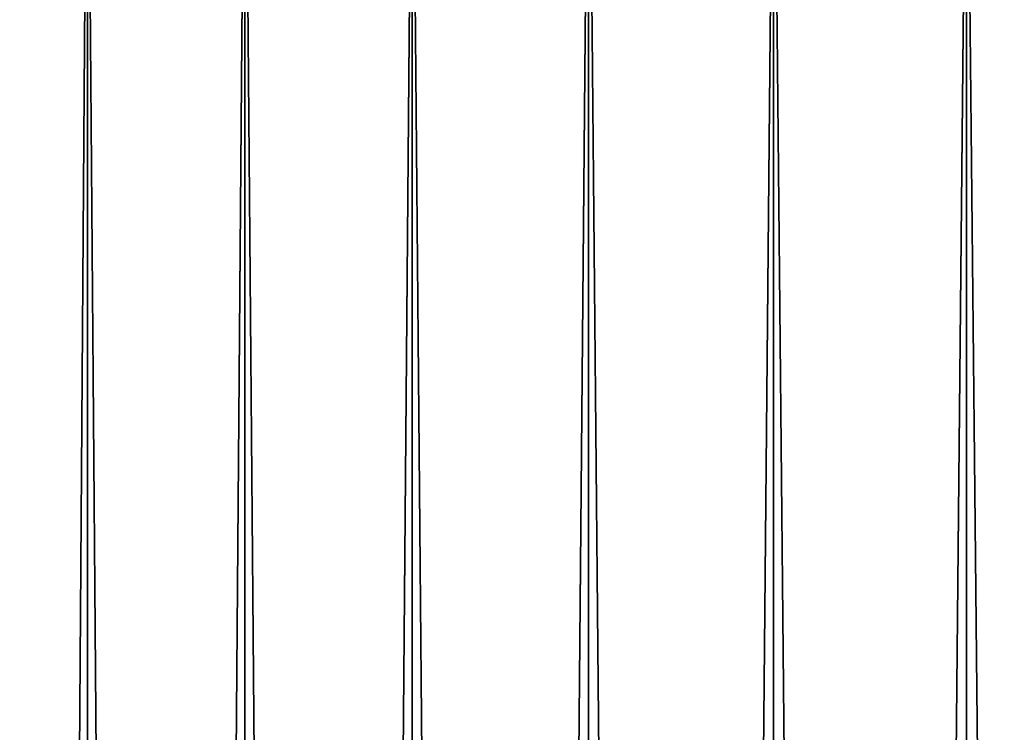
# Model space of a CAD drawing. Header units: millimetres. Extents: x -68 to 68, y 0 to 255.
# Tile 124 of 217: x -33 to -22, y 239 to 247. Entities that reach past the tile are written whole.
import ezdxf

# ---------------------------------------------------------------- set-up
doc = ezdxf.new("R2010")
doc.units = ezdxf.units.MM
doc.header["$LTSCALE"] = 41.718519
doc.layers.add('82', color=7, linetype='CONTINUOUS')
doc.layers.add('83', color=7, linetype='CONTINUOUS')

msp = doc.modelspace()

# ---------------------------------------------------------------- linework, layer by layer
at = {"layer": '82', "color": 250, "linetype": 'Continuous', "true_color": 0x1c1c1c}
for points in [[(-33.455, 251, -26.211), (-31.812, 251, -28.183), (-33.455, 27.5, -26.211), (-33.455, 251, -26.211)], [(-33.455, 27.5, -26.211), (-31.812, 251, -28.183), (-31.812, 27.5, -28.183), (-33.455, 27.5, -26.211)], [(-31.812, 251, -28.183), (-30.052, 251, -30.052), (-31.812, 27.5, -28.183), (-31.812, 251, -28.183)], [(-31.812, 27.5, -28.183), (-30.052, 251, -30.052), (-30.052, 27.5, -30.052), (-31.812, 27.5, -28.183)], [(-30.052, 251, -30.052), (-28.183, 251, -31.812), (-30.052, 27.5, -30.052), (-30.052, 251, -30.052)], [(-30.052, 27.5, -30.052), (-28.183, 251, -31.812), (-28.183, 27.5, -31.812), (-30.052, 27.5, -30.052)], [(-28.183, 251, -31.812), (-26.211, 251, -33.455), (-28.183, 27.5, -31.812), (-28.183, 251, -31.812)], [(-28.183, 27.5, -31.812), (-26.211, 251, -33.455), (-26.211, 27.5, -33.455), (-28.183, 27.5, -31.812)], [(-26.211, 251, -33.455), (-24.143, 251, -34.977), (-26.211, 27.5, -33.455), (-26.211, 251, -33.455)], [(-26.211, 27.5, -33.455), (-24.143, 251, -34.977), (-24.143, 27.5, -34.977), (-26.211, 27.5, -33.455)], [(-24.143, 251, -34.977), (-21.987, 251, -36.371), (-24.143, 27.5, -34.977), (-24.143, 251, -34.977)], [(-24.143, 27.5, -34.977), (-21.987, 251, -36.371), (-21.987, 27.5, -36.371), (-24.143, 27.5, -34.977)], [(-21.987, 251, -36.371), (-19.751, 251, -37.632), (-21.987, 27.5, -36.371), (-21.987, 251, -36.371)], [(-21.987, 27.5, -36.371), (-19.751, 251, -37.632), (-19.751, 27.5, -37.632), (-21.987, 27.5, -36.371)]]:
    msp.add_3dface(points, dxfattribs=at)
at = {"layer": '83', "color": 250, "linetype": 'Continuous', "true_color": 0x1c1c1c}
for points in [[(-31.812, 251, 28.183), (-33.455, 251, 26.211), (-31.812, 27.5, 28.183), (-31.812, 251, 28.183)], [(-31.812, 27.5, 28.183), (-33.455, 251, 26.211), (-33.455, 27.5, 26.211), (-31.812, 27.5, 28.183)], [(-30.052, 251, 30.052), (-31.812, 251, 28.183), (-30.052, 27.5, 30.052), (-30.052, 251, 30.052)], [(-30.052, 27.5, 30.052), (-31.812, 251, 28.183), (-31.812, 27.5, 28.183), (-30.052, 27.5, 30.052)], [(-28.183, 251, 31.812), (-30.052, 251, 30.052), (-28.183, 27.5, 31.812), (-28.183, 251, 31.812)], [(-28.183, 27.5, 31.812), (-30.052, 251, 30.052), (-30.052, 27.5, 30.052), (-28.183, 27.5, 31.812)], [(-26.211, 251, 33.455), (-28.183, 251, 31.812), (-26.211, 27.5, 33.455), (-26.211, 251, 33.455)], [(-26.211, 27.5, 33.455), (-28.183, 251, 31.812), (-28.183, 27.5, 31.812), (-26.211, 27.5, 33.455)], [(-24.143, 251, 34.977), (-26.211, 251, 33.455), (-24.143, 27.5, 34.977), (-24.143, 251, 34.977)], [(-24.143, 27.5, 34.977), (-26.211, 251, 33.455), (-26.211, 27.5, 33.455), (-24.143, 27.5, 34.977)], [(-21.987, 251, 36.371), (-24.143, 251, 34.977), (-21.987, 27.5, 36.371), (-21.987, 251, 36.371)], [(-21.987, 27.5, 36.371), (-24.143, 251, 34.977), (-24.143, 27.5, 34.977), (-21.987, 27.5, 36.371)], [(-19.751, 251, 37.632), (-21.987, 251, 36.371), (-19.751, 27.5, 37.632), (-19.751, 251, 37.632)], [(-19.751, 27.5, 37.632), (-21.987, 251, 36.371), (-21.987, 27.5, 36.371), (-19.751, 27.5, 37.632)]]:
    msp.add_3dface(points, dxfattribs=at)

doc.saveas('drawing.dxf')
